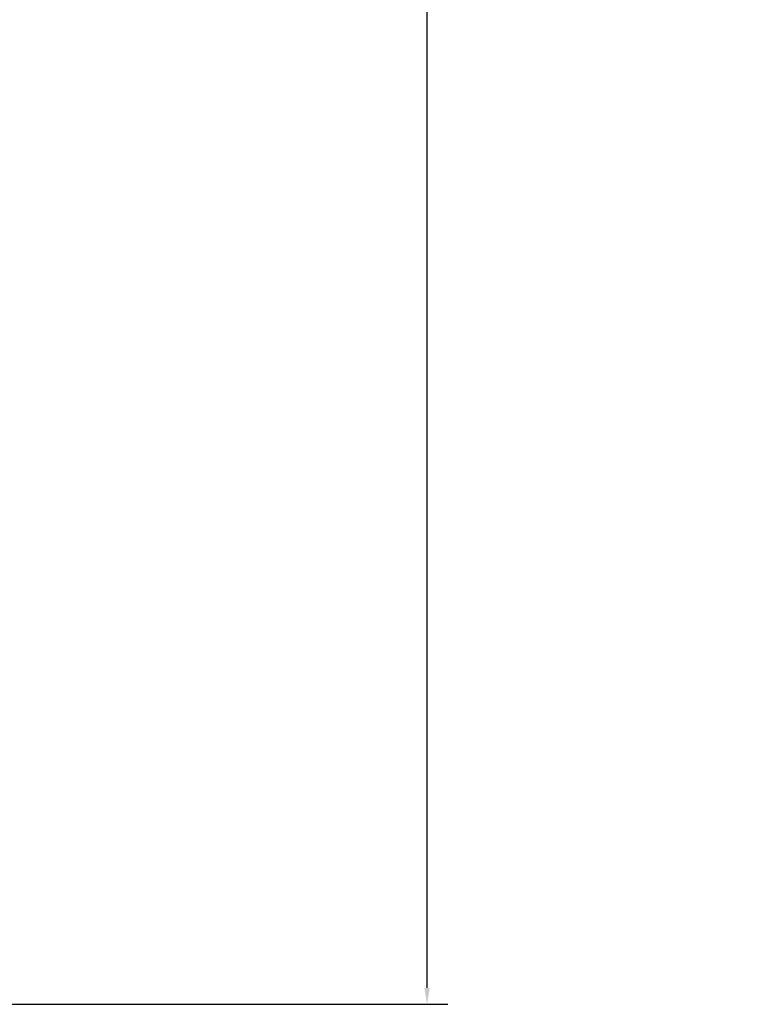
# Model space of a CAD drawing. Header units: inches. Extents: x 0.2 to 58.8, y 1.7 to 68.8.
# Tile 245 of 256: x 54.5 to 58.8, y 40.9 to 46.8. Entities that reach past the tile are written whole.
import ezdxf

# ---------------------------------------------------------------- set-up
doc = ezdxf.new("R2010")
doc.units = ezdxf.units.IN
doc.header["$MEASUREMENT"] = 0
doc.layers.add('Dimension (ANSI)', color=7, linetype='Continuous', lineweight=25)
doc.styles.add('Note Text (ANSI)', font='tahoma.ttf')
doc.dimstyles.new('Default (ANSI)', dxfattribs={"dimtxt": 0.5, "dimasz": 0.098425, "dimexe": 0.125, "dimexo": 0.0625, "dimgap": 0.031496, "dimtad": 0, "dimtih": 1, "dimtoh": 1, "dimrnd": 1e-08, "dimzin": 4, "dimdsep": 46, "dimtxsty": 'Note Text (ANSI)', "dimcen": 0.09, "dimdle": 0.393701, "dimclrd": 256, "dimclre": 256, "dimclrt": 256, "dimadec": 0, "dimazin": 1, "dimtfac": 1, "dimtofl": 0, "dimtmove": 0, "dimatfit": 3, "dimfxl": 1, "dimtolj": 1, "dimtzin": 4, "dimlwd": -1, "dimlwe": -1, "dimarcsym": 0})

# ---------------------------------------------------------------- blocks, each defined once
blk = doc.blocks.new('*D10')
at = {"layer": 'Defpoints', "color": 0}
for p in [(53.6854, 65.0122), (49.0566, 40.8796), (56.9137, 40.8796)]:
    blk.add_point(p, dxfattribs=at)
at = {"layer": 'Dimension (ANSI)'}
for p, q in [((53.7479, 65.0122), (57.0387, 65.0122)), ((56.9137, 64.9138), (56.9137, 55.1839)), ((56.9137, 40.978), (56.9137, 54.4668)), ((49.1191, 40.8796), (57.0387, 40.8796))]:
    blk.add_line(p, q, dxfattribs=at)
for points in [[(56.8973, 64.9138), (56.9301, 64.9138), (56.9137, 65.0122)], [(56.8973, 40.978), (56.9301, 40.978), (56.9137, 40.8796)]]:
    blk.add_solid(points, dxfattribs=at)
at = {"layer": 'Dimension (ANSI)', "insert": (54.8793, 55.1524), "char_height": 0.5, "attachment_point": 1, "style": 'Note Text (ANSI)'}
blk.add_mtext('\\A1;24.13 [613.0]', dxfattribs=at)

msp = doc.modelspace()

# ---------------------------------------------------------------- dimensions: what is measured, and where the dimension line sits
at = {"layer": 'Dimension (ANSI)'}
dim = msp.add_linear_dim(base=(56.9137, 40.8796), p1=(53.6854, 65.0122), p2=(49.0566, 40.8796), angle=90, dimstyle='Default (ANSI)', override={"dimdec": 2, "dimtp": 0, "dimtm": 0, "dimtdec": 2, "dimatfit": 1}, dxfattribs=at)
dim.commit()
dim.dimension.update_dxf_attribs({"geometry": '*D10', "text_midpoint": (56.9137, 54.8253), "dimtype": 160})

doc.saveas('drawing.dxf')
